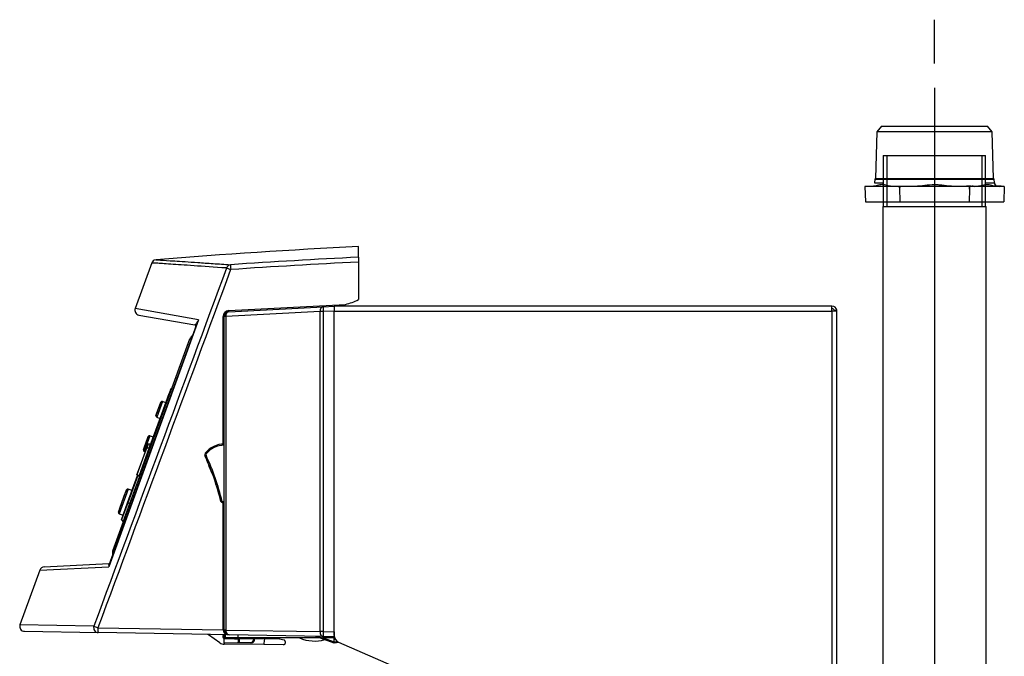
# Model space of a CAD drawing. Extents: x 172 to 2886, y 316 to 2181.
# Tile 30 of 30: x 2450 to 2854, y 1420 to 1681. Entities that reach past the tile are written whole.
import ezdxf

# ---------------------------------------------------------------- set-up
doc = ezdxf.new("R2010")
doc.units = 0
doc.header["$LTSCALE"] = 25.4
doc.header["$MEASUREMENT"] = 0
doc.layers.get('0').update_dxf_attribs({"linetype": 'CONTINUOUS'})

msp = doc.modelspace()

# ---------------------------------------------------------------- linework, layer by layer
for p, q in [((2825.3, 1662.77), (2825.3, 1680.75)), ((2825.3, 1652.77), (2825.3, 1268.65)), ((2801.73, 1634.8), (2801.13, 1615.7)), ((2803.65, 1637.1), (2801.73, 1634.8)), ((2848.88, 1634.8), (2801.73, 1634.8)), ((2803.65, 1637.1), (2846.95, 1637.1)), ((2848.88, 1634.8), (2846.95, 1637.1)), ((2849.47, 1615.7), (2848.88, 1634.8)), ((2804.32, 1625.1), (2846.23, 1625.1)), ((2804.32, 1625.1), (2804.32, 1604.1)), ((2805.8, 1625.1), (2805.8, 1604.1)), ((2844.75, 1625.1), (2844.75, 1604.1)), ((2846.23, 1604.1), (2846.23, 1625.1)), ((2846.25, 1625.1), (2846.23, 1625.1)), ((2846.25, 1604.1), (2846.25, 1625.1)), ((2800.82, 1615.32), (2800.78, 1613.86)), ((2800.78, 1613.86), (2804.35, 1613.86)), ((2801.13, 1615.7), (2800.82, 1615.32)), ((2800.82, 1615.32), (2804.35, 1615.32)), ((2801.13, 1615.7), (2804.35, 1615.7)), ((2804.35, 1615.7), (2846.25, 1615.7)), ((2804.35, 1615.32), (2846.25, 1615.32)), ((2846.25, 1615.7), (2849.47, 1615.7)), ((2846.25, 1615.32), (2849.78, 1615.32)), ((2846.25, 1613.86), (2849.82, 1613.86)), ((2849.78, 1615.32), (2849.47, 1615.7)), ((2849.82, 1613.86), (2849.78, 1615.32)), ((2796.7, 1612.41), (2796.96, 1606.1)), ((2798.68, 1612.41), (2796.7, 1612.41)), ((2798.69, 1612.41), (2798.68, 1612.4)), ((2798.68, 1612.4), (2798.68, 1612.41)), ((2799.86, 1612.41), (2798.69, 1612.41)), ((2804.32, 1612.41), (2799.86, 1612.41)), ((2807.83, 1612.41), (2804.32, 1612.41)), ((2809.01, 1612.41), (2807.83, 1612.41)), ((2809.02, 1612.4), (2809.01, 1612.41)), ((2809.02, 1612.41), (2809.02, 1612.4)), ((2810.99, 1612.41), (2809.02, 1612.41)), ((2811.02, 1611.86), (2810.99, 1612.41)), ((2811.06, 1612.41), (2810.99, 1612.41)), ((2811.02, 1611.86), (2811.14, 1606.1)), ((2815.02, 1612.41), (2811.06, 1612.41)), ((2815.02, 1612.4), (2815.02, 1612.41)), ((2815.04, 1612.41), (2815.02, 1612.4)), ((2817.41, 1612.41), (2815.04, 1612.41)), ((2833.19, 1612.41), (2817.41, 1612.41)), ((2835.56, 1612.41), (2833.19, 1612.41)), ((2835.58, 1612.4), (2835.56, 1612.41)), ((2835.58, 1612.41), (2835.58, 1612.4)), ((2839.54, 1612.41), (2835.58, 1612.41)), ((2838.38, 1612.46), (2838.37, 1612.41)), ((2838.38, 1612.46), (2839.68, 1612.41)), ((2840.15, 1612.46), (2838.38, 1612.46)), ((2839.61, 1611.32), (2839.51, 1606.1)), ((2839.68, 1612.41), (2839.54, 1612.41)), ((2841.65, 1612.41), (2839.68, 1612.41)), ((2840.15, 1612.46), (2840.53, 1612.45)), ((2840.53, 1612.45), (2841.65, 1612.41)), ((2840.55, 1612.45), (2841.66, 1612.41)), ((2841.64, 1612.41), (2841.66, 1612.41)), ((2841.65, 1612.4), (2841.65, 1612.41)), ((2841.66, 1612.41), (2841.65, 1612.4)), ((2842.83, 1612.41), (2841.66, 1612.41)), ((2846.25, 1612.41), (2842.83, 1612.41)), ((2850.72, 1612.41), (2846.25, 1612.41)), ((2851.92, 1612.41), (2850.74, 1612.41)), ((2850.81, 1612.45), (2850.83, 1612.46)), ((2850.81, 1612.45), (2851.93, 1612.41)), ((2850.81, 1612.45), (2851.92, 1612.41)), ((2852.6, 1612.46), (2850.83, 1612.46)), ((2851.92, 1612.41), (2851.93, 1612.4)), ((2851.92, 1612.41), (2851.92, 1612.41)), ((2851.93, 1612.4), (2851.92, 1612.41)), ((2851.93, 1612.41), (2851.93, 1612.4)), ((2853.9, 1612.41), (2851.93, 1612.41)), ((2852.6, 1612.46), (2853.9, 1612.41)), ((2853.9, 1612.41), (2853.64, 1606.1)), ((2796.96, 1606.1), (2804.32, 1606.1)), ((2804.32, 1606.1), (2811.14, 1606.1)), ((2811.14, 1606.1), (2839.51, 1606.1)), ((2839.51, 1606.1), (2846.25, 1606.1)), ((2846.25, 1606.1), (2853.64, 1606.1)), ((2804.08, 1604.1), (2804.08, 1382.21)), ((2804.08, 1604.1), (2846.48, 1604.1)), ((2846.48, 1382.21), (2846.48, 1604.1)), ((2846.5, 1604.1), (2846.48, 1604.1)), ((2846.5, 1382.21), (2846.5, 1604.1)), ((2589.32, 1583.38), (2589.32, 1587.8)), ((2589.32, 1583.38), (2589.32, 1581.38)), ((2589.32, 1581.38), (2589.32, 1566.08)), ((2504.6, 1581.06), (2497.79, 1562.34)), ((2523.81, 1557.73), (2497.79, 1562.34)), ((2536.21, 1561.54), (2584.02, 1564.04)), ((2536.22, 1561.04), (2574.85, 1563.06)), ((2574.85, 1563.06), (2579.32, 1563.3)), ((2579.32, 1561.3), (2574.87, 1561.07)), ((2579.32, 1563.35), (2579.32, 1563.3)), ((2579.32, 1563.3), (2579.32, 1561.3)), ((2579.32, 1563.3), (2579.32, 1561.3)), ((2783.3, 1563.3), (2579.32, 1563.3)), ((2579.32, 1429.81), (2579.32, 1561.3)), ((2579.32, 1561.3), (2783.3, 1561.3)), ((2579.32, 1428.28), (2579.32, 1561.3)), ((2783.3, 1561.3), (2783.3, 1563.3)), ((2783.3, 1561.3), (2783.3, 1387.31)), ((2785.27, 1561.3), (2783.3, 1561.3)), ((2784.24, 1561.65), (2785.27, 1561.65)), ((2523.81, 1557.73), (2486.97, 1456.52)), ((2499.32, 1559.68), (2522.3, 1555.63)), ((2533.84, 1559.04), (2534.32, 1559.04)), ((2533.84, 1506.79), (2533.84, 1559.04)), ((2534.32, 1430.56), (2534.32, 1559.04)), ((2534.91, 1559.04), (2534.32, 1559.04)), ((2573.54, 1561.07), (2534.91, 1559.04)), ((2534.91, 1559.04), (2534.91, 1430.56)), ((2573.54, 1429.88), (2573.54, 1561.07)), ((2574.87, 1561.07), (2573.54, 1561.07)), ((2574.87, 1561.07), (2574.87, 1429.88)), ((2785.3, 1388.31), (2785.3, 1560.95)), ((2487.11, 1457.23), (2523.41, 1556.96)), ((2488.6, 1463.05), (2520.23, 1549.96)), ((2520.23, 1549.96), (2520.79, 1549.75)), ((2512.35, 1529.35), (2511.7, 1527.56)), ((2512.48, 1529.41), (2512.72, 1529.33)), ((2512.72, 1529.33), (2512.48, 1529.41)), ((2511.7, 1527.56), (2503.86, 1506.02)), ((2503.91, 1505.86), (2511.79, 1527.53)), ((2511.79, 1527.53), (2511.7, 1527.56)), ((2511.79, 1527.53), (2512.03, 1527.45)), ((2506.32, 1518.45), (2508.32, 1523.94)), ((2508.94, 1524.23), (2506.62, 1517.83)), ((2507.65, 1522.21), (2507.28, 1521.26)), ((2507.37, 1521.5), (2507.36, 1521.49)), ((2507.37, 1521.5), (2507.36, 1521.49)), ((2510.32, 1523.75), (2508.94, 1524.23)), ((2506.45, 1518.85), (2506.45, 1518.85)), ((2506.9, 1520.13), (2506.56, 1519.18)), ((2506.56, 1519.18), (2506.9, 1520.13)), ((2506.62, 1517.83), (2507.97, 1517.31)), ((2501.19, 1504.35), (2503.19, 1509.85)), ((2503.81, 1510.13), (2501.49, 1503.73)), ((2502.77, 1508.8), (2502.8, 1508.88)), ((2505.19, 1509.66), (2503.81, 1510.13)), ((2502.48, 1505.14), (2498.51, 1494.23)), ((2498.55, 1494.22), (2502.52, 1505.12)), ((2503.6, 1505.31), (2499.44, 1493.88)), ((2501.51, 1505.34), (2501.54, 1505.43)), ((2501.82, 1506.23), (2501.82, 1506.23)), ((2501.95, 1506.59), (2501.96, 1506.58)), ((2502.03, 1506.76), (2502.01, 1506.77)), ((2502.07, 1506.94), (2502.07, 1506.94)), ((2502.1, 1507.03), (2502.1, 1507.03)), ((2503.04, 1506.68), (2502.48, 1505.14)), ((2502.52, 1505.12), (2502.48, 1505.14)), ((2502.52, 1505.12), (2503.6, 1505.31)), ((2502.6, 1508.36), (2502.6, 1508.36)), ((2502.63, 1508.44), (2502.65, 1508.44)), ((2503.12, 1506.75), (2504.14, 1506.93)), ((2504.14, 1506.93), (2503.12, 1506.75)), ((2503.82, 1505.7), (2503.91, 1505.86)), ((2501.49, 1503.73), (2501.91, 1503.57)), ((2526.83, 1502.19), (2526.37, 1501.98)), ((2526.89, 1502.72), (2526.5, 1503.03)), ((2527.2, 1500.15), (2527.11, 1500.12)), ((2494.68, 1482.7), (2498.78, 1493.96)), ((2498.83, 1493.94), (2494.73, 1482.68)), ((2495.57, 1482.37), (2499.68, 1493.65)), ((2498.51, 1494.23), (2498.55, 1494.22)), ((2499.44, 1493.88), (2498.55, 1494.22)), ((2498.57, 1494.11), (2499.43, 1493.77)), ((2498.78, 1493.96), (2498.83, 1493.94)), ((2498.83, 1493.94), (2499.68, 1493.65)), ((2499.43, 1493.77), (2499.73, 1493.66)), ((2499.77, 1493.75), (2499.44, 1493.88)), ((2499.44, 1493.88), (2499.44, 1493.88)), ((2499.68, 1493.65), (2499.73, 1493.63)), ((2529.29, 1495.06), (2529.19, 1495.02)), ((2530.66, 1490.86), (2530.49, 1490.8)), ((2530.75, 1490.9), (2530.66, 1490.86)), ((2490.95, 1478.82), (2494.31, 1488.07)), ((2494.93, 1488.34), (2491.25, 1478.21)), ((2496.53, 1487.79), (2494.93, 1488.34)), ((2532.35, 1485.1), (2532.45, 1485.13)), ((2492.16, 1475.78), (2494.68, 1482.7)), ((2494.73, 1482.68), (2492.18, 1475.68)), ((2492.85, 1474.88), (2495.57, 1482.37)), ((2494.68, 1482.7), (2494.73, 1482.68)), ((2494.73, 1482.68), (2495.57, 1482.37)), ((2495.62, 1482.36), (2495.57, 1482.37)), ((2533.42, 1483.3), (2532.94, 1483.18)), ((2533.42, 1483.3), (2533.42, 1482.8)), ((2533.42, 1483.3), (2534.32, 1483.3)), ((2534.32, 1482.8), (2533.42, 1482.8)), ((2533.84, 1430.6), (2533.84, 1482.8)), ((2491.25, 1478.21), (2492.83, 1477.61)), ((2492.18, 1475.68), (2492.85, 1474.88)), ((2488.6, 1463.05), (2489.16, 1462.85)), ((2458.76, 1455.09), (2486.97, 1456.52)), ((2460.53, 1456.4), (2486.99, 1457.79)), ((2458.76, 1455.09), (2450.61, 1432.71)), ((2480.89, 1432.14), (2450.61, 1432.71)), ((2452.45, 1430.02), (2482.62, 1429.5)), ((2482.56, 1431.5), (2533.84, 1430.6)), ((2536.29, 1428.56), (2482.62, 1429.5)), ((2532.5, 1425.29), (2527.78, 1428.59)), ((2533.84, 1430.57), (2533.84, 1430.6)), ((2533.84, 1430.6), (2534.32, 1430.6)), ((2534.91, 1430.56), (2534.32, 1430.56)), ((2534.32, 1428.49), (2534.32, 1428.5)), ((2534.32, 1427.11), (2534.32, 1428.49)), ((2534.41, 1428.49), (2534.32, 1428.49)), ((2534.41, 1428.59), (2534.41, 1428.49)), ((2534.73, 1427.3), (2534.73, 1428.59)), ((2534.82, 1427.31), (2534.82, 1428.58)), ((2534.91, 1430.56), (2573.54, 1429.88)), ((2574.92, 1427.88), (2536.29, 1428.56)), ((2539.82, 1428.5), (2539.82, 1427.31)), ((2574.87, 1429.88), (2573.54, 1429.88)), ((2574.87, 1429.88), (2579.32, 1429.81)), ((2579.32, 1429.81), (2579.32, 1428.28)), ((2550.51, 1424.57), (2534.31, 1424.71)), ((2534.31, 1424.71), (2534.32, 1424.71)), ((2534.32, 1425.16), (2534.32, 1427.11)), ((2539.85, 1425.26), (2534.32, 1425.16)), ((2534.32, 1425.05), (2534.32, 1424.71)), ((2534.73, 1427.3), (2534.82, 1427.3)), ((2534.82, 1427.31), (2534.82, 1427.3)), ((2539.82, 1427.31), (2534.82, 1427.31)), ((2534.82, 1427.3), (2534.91, 1427.3)), ((2534.91, 1427.31), (2534.91, 1427.3)), ((2534.91, 1427.3), (2539.76, 1427.21)), ((2534.92, 1427.2), (2539.97, 1427.11)), ((2539.97, 1427.01), (2534.93, 1427.1)), ((2539.76, 1427.21), (2539.76, 1427.31)), ((2539.76, 1427.21), (2544.32, 1427.13)), ((2573.54, 1427.31), (2539.82, 1427.31)), ((2540.22, 1425.27), (2539.85, 1425.26)), ((2539.97, 1427.11), (2546.72, 1426.99)), ((2539.97, 1427), (2539.97, 1427.01)), ((2540.45, 1427), (2539.97, 1427.01)), ((2539.97, 1427), (2540.45, 1427)), ((2544.95, 1425.35), (2540.22, 1425.27)), ((2546.38, 1426.9), (2540.45, 1427)), ((2544.32, 1427.13), (2544.32, 1427.31)), ((2544.32, 1427.12), (2550.87, 1427.06)), ((2545.33, 1425.36), (2544.95, 1425.35)), ((2546.38, 1426.9), (2546.71, 1426.88)), ((2546.82, 1426.89), (2546.38, 1426.9)), ((2546.71, 1426.88), (2546.82, 1426.88)), ((2546.82, 1426.88), (2546.82, 1426.89)), ((2549.33, 1427.08), (2549.41, 1427.31)), ((2558.61, 1424.5), (2550.51, 1424.57)), ((2550.87, 1427.06), (2556.78, 1427.01)), ((2555.79, 1427.31), (2556.96, 1426.99)), ((2556.96, 1426.99), (2556.78, 1427.01)), ((2556.96, 1426.99), (2558.81, 1426.47)), ((2559.32, 1425.8), (2559.32, 1425.2)), ((2579.32, 1425.21), (2571.89, 1427.91)), ((2579.32, 1427.31), (2574.77, 1427.39)), ((2574.77, 1427.39), (2579.32, 1425.73)), ((2579.32, 1427.81), (2574.92, 1427.88)), ((2579.32, 1427.31), (2579.32, 1427.81)), ((2579.32, 1426.74), (2579.32, 1427.31)), ((2579.48, 1427.31), (2579.32, 1427.31)), ((2579.32, 1425.73), (2579.32, 1426.74)), ((2579.32, 1425.7), (2580.55, 1425.86)), ((2579.32, 1425.7), (2579.32, 1425.73)), ((2579.32, 1425.21), (2579.32, 1425.7)), ((2581.3, 1425.45), (2579.32, 1425.21)), ((2579.32, 1425.21), (2579.32, 1425.21)), ((2579.49, 1427.19), (2579.53, 1427.18)), ((2579.8, 1426.65), (2579.49, 1426.69)), ((2581.12, 1425.53), (2669.31, 1387.31))]:
    msp.add_line(p, q)
for centre, radius, start, end in [((2851.32, 1613.91), 1.5, 181.79, 254.8191), ((2839.5, 1497.11), 115.34, 88.3276, 89.4767), ((2753.9, -1552.67), 3144.78, 93, 94.51413), ((2506.38, 1580.48), 1.85, 100.642, 162.1242), ((2578.01, 1588.31), 25, 283.916, 296.7524), ((2589.22, 1566.08), 0.1, 296.7524, 0), ((2499.67, 1561.65), 2, 159.6518, 260), ((2536.34, 1559.04), 2.5, 93, 180), ((2578.01, 1588.31), 25, 273, 283.916), ((2578.01, 1588.31), 25, 273, 280.0516), ((2783.3, 1561.3), 2, 10.1821, 90), ((2783.3, 1561.3), 1, 20.7048, 90), ((2783.3, 1561.3), 1, 0, 20.7048), ((2783.3, 1561.3), 2, 0, 10.1821), ((2783.3, 1560.95), 2, 0, 10.1821), ((2526.78, 1555.71), 3.59, 145.8118, 159.6996), ((2525.69, 1556.07), 2.51, 138.4473, 154.9332), ((2536.32, 1559.04), 2, 93, 180), ((2522.22, 1555.14), 0.5, 340, 80), ((2522.11, 1549.27), 2, 114.427, 160), ((2512.45, 1529.31), 0.1, 71, 160), ((2512.45, 1529.31), 0.1, 71.0043, 159.9957), ((2575.43, 1496.4), 72.54, 159.9312, 161.9747), ((2575.43, 1496.4), 72.54, 159.9661, 161.7054), ((2575.43, 1496.4), 72.52, 158.729, 160.9876), ((2575.43, 1496.4), 72.53, 159.1557, 160.905), ((2575.43, 1496.4), 72.53, 159.1557, 160.905), ((2550.07, 1505.39), 45.64, 157.5504, 159.33), ((2549.98, 1505.43), 45.54, 157.5485, 159.3319), ((2575.43, 1496.4), 72.54, 159.5991, 159.6187), ((2554.1, 1503.96), 49.92, 157.6542, 158.9487), ((2550.32, 1505.6), 45.8, 157.6487, 158.888), ((2550.23, 1505.64), 45.7, 157.6472, 158.8894), ((2575.43, 1496.4), 72.54, 157.6902, 159.1128), ((2521.7, 1518.13), 14.58, 161.2468, 161.6818), ((2521.69, 1518.13), 14.57, 160.3935, 160.7451), ((2508.78, 1523.75), 0.5, 71, 157.6902), ((2506.8, 1518.3), 0.5, 162.3098, 249), ((2575.43, 1496.4), 72.54, 161.9747, 162.3098), ((2543.57, 1506.28), 39.19, 159.4701, 161.2974), ((2570.3, 1482.31), 72.54, 158.5105, 161.4895), ((2570.3, 1482.31), 72.54, 158.5849, 161.4151), ((2570.3, 1482.31), 72.54, 158.5012, 158.5105), ((2570.3, 1482.31), 72.54, 157.6902, 158.4991), ((2570.3, 1482.31), 72.54, 158.4991, 158.5012), ((2503.65, 1509.66), 0.5, 71, 157.6902), ((2570.3, 1482.31), 72.54, 161.5007, 162.3098), ((2570.3, 1482.31), 72.54, 161.4895, 161.4992), ((2570.3, 1482.31), 72.54, 161.4992, 161.5007), ((2566.22, 1483.57), 68.27, 160.2979, 160.6144), ((2566.22, 1483.57), 68.27, 160.2979, 160.6144), ((2566.42, 1484.11), 68.26, 160.7821, 161.0987), ((2507.63, 1504.85), 5.94, 159.3137, 161.1332), ((2507.63, 1504.85), 5.94, 159.3136, 161.1332), ((2499.25, 1508.04), 3.02, 338.7341, 340.5212), ((2499.34, 1508.01), 2.93, 338.7048, 340.5505), ((2502.99, 1506.68), 0.935, 158.6742, 164.4537), ((2570.3, 1482.31), 72.54, 158.9573, 160.0745), ((2570.3, 1482.31), 72.54, 158.9573, 160.0745), ((2570.3, 1482.31), 72.52, 158.9571, 160.0745), ((2527.38, 1497), 26.15, 158.102, 161.898), ((2504.66, 1507.59), 2.2, 157.1322, 159.5914), ((2504.72, 1507.56), 2.27, 157.1701, 159.5534), ((2501.72, 1508.72), 0.976, 337.5295, 343.0665), ((2503.13, 1506.65), 0.1, 100.0033, 159.9967), ((2494.95, 1509.65), 9.58, 337.683, 343.5102), ((2534.32, 1496.8), 10, 90, 141.4868), ((2534.32, 1496.8), 9.5, 90, 141.4868), ((2501.67, 1504.2), 0.5, 162.3098, 249), ((2527.28, 1502.4), 1, 141.4868, 205.0021), ((2436.32, 1459.99), 99.36, 13.5018, 25.0021), ((2527.28, 1502.4), 0.5, 141.4868, 205.0021), ((2436.32, 1459.99), 99.86, 13.5018, 25.0021), ((2436.32, 1459.99), 99.26, 20.6696, 23.8488), ((2498.6, 1494.2), 0.1, 160, 249), ((2560.64, 1458.69), 72.54, 156.1097, 163.8903), ((2494.77, 1487.87), 0.5, 71, 156.1097), ((2533.42, 1483.3), 0.5, 193.5018, 270), ((2491.43, 1478.68), 0.5, 163.8903, 249), ((2492.26, 1475.74), 0.1, 160, 220), ((2492.77, 1474.82), 0.1, 340, 40), ((2490.47, 1462.37), 2, 160, 205.573), ((2460.64, 1454.4), 2, 93, 158.9997), ((2489.44, 1456.4), 2.47, 160.4137, 177.1457), ((2488.56, 1456.69), 1.6, 165.5498, 186.0788), ((2486.97, 1458.29), 0.5, 273, 340), ((2452.49, 1432.02), 2, 160, 269), ((2527.38, 1428.01), 0.7, 55, 89), ((2534.33, 1427.9), 0.693, 91, 269), ((2534.22, 1428.5), 0.1, 0, 89), ((2536.32, 1430.56), 2, 180, 269), ((2582.32, 1428.28), 3, 180, 246.5713), ((2534.34, 1427.91), 3.2, 235, 269.5), ((2539.1, 1523.61), 96.62, 267.1669, 270.5206), ((2534.93, 1427.3), 0.2, 180, 269), ((2534.92, 1427.3), 0.1, 180, 269), ((2544.42, 1427.13), 0.1, 180, 269), ((2544.88, 1426.85), 1.5, 272.7228, 1.7592), ((2545.3, 1426.88), 1.52, 271, 292.3785), ((2545.3, 1426.88), 1.52, 292.3785, 0), ((2545.3, 1426.88), 1.52, 292.3785, 0), ((2545.33, 1426.83), 1.47, 292.1187, 1.8897), ((2546.72, 1426.89), 0.1, 0, 89), ((2558.62, 1425.2), 0.7, 269.5, 0), ((2558.62, 1425.8), 0.7, 0, 74.5), ((2571.32, 1441.36), 15.34, 246.3454, 285.7929), ((2571.72, 1427.44), 0.5, 70, 89), ((2579.58, 1427.39), 0.7, 248.1139, 263), ((2579.52, 1427.38), 0.2, 202.0954, 263)]:
    msp.add_arc(centre, radius, start, end)
for centre, major_axis, ratio, start_param, end_param in [((2825.3, 902.36), (0, 818.85), 0.034922, 5.759117, 5.761779), ((2825.3, 902.49), (24.8, 819.09), 0.01739, 0.522752, 0.525409), ((2746.33, -1552.67), (0.02, 3139.99), 0.999048, 0.050079, 0.066824), ((2746.25, -1552.67), (0, 3137.99), 0.999048, 0.050078, 0.066817), ((-1222.4, -10047.51), (10823.54, 29794.36), 0.014971, 1.175367, 1.180713), ((-1222.48, -10047.5), (10823.61, 29794.32), 0.014908, 1.175367, 1.180713), ((2537.02, 1578.31), (0.13, 2), 0.933143, 0.145791, 1.306703), ((2537.02, 1578.31), (-1.88, 0.69), 0.015161, 0.354458, 1.52988), ((2537.02, 1578.31), (-0.13, 2), 0.043522, 0.052301, 1.567881), ((2536.19, 1561.54), (-0.026, 0.499), 0.04356, 3.141593, 4.710106), ((2574.95, 1561.07), (0.1, -2), 0.706622, 3.141593, 4.675373), ((2574.95, 1561.07), (0.1, -2), 0.04356, 3.141593, 4.710106), ((2536.32, 1559.04), (0.1, -2), 0.706622, 3.141593, 4.675373), ((2522.94, 1557.13), (0.47, -0.171), 0.707616, 0, 0.477404), ((2508.1, 1505.59), (-4.54, -0.78), 0.43366, 5.855413, 6.040119), ((2498.6, 1494.2), (-0.0358, -0.0934), 0.499943, 4.721115, 6.283185), ((2499.47, 1493.87), (0.0358, 0.0934), 0.275994, 1.579523, 3.141594), ((2486.64, 1457.4), (-0.47, 0.171), 0.772443, 2.710722, 3.141593), ((2482.65, 1431.5), (-0.03, -2), 0.933242, 4.40147, 6.283185), ((2482.65, 1431.5), (-1.88, 0.69), 0.015157, 0.349112, 1.529879), ((2482.65, 1431.5), (-0.03, -2), 0.043613, 4.71315, 6.283185), ((2536.32, 1430.56), (-2.48, 0.04), 0.807039, 0.017453, 1.570796), ((2533.82, 1430.56), (-0.5, 0), 0.016705, 3.141593, 4.668471), ((2534.42, 1428.49), (-0.1, 0.102), 0.043654, 0.044394, 1.527924), ((2536.32, 1430.56), (-0.03, -2), 0.707053, 4.72473, 6.283185), ((2574.95, 1429.88), (-0.03, -2), 0.707053, 4.72473, 6.283185), ((2574.95, 1429.88), (-0.03, -2), 0.043613, 4.71315, 6.283185), ((2534.92, 1427.3), (-0.0017, -0.1), 0.087143, 4.71391, 6.283185), ((2534.92, 1427.1), (-0.0017, -0.1), 0.087143, 1.572317, 3.141594), ((2539.76, 1427.21), (-0.0017, -0.1), 0.087143, 4.71391, 6.283185), ((2539.97, 1427.01), (-0.0017, -0.1), 0.087143, 1.572317, 3.141593), ((2631.64, 6142.85), (-81.13, -4718.29), 0.002111, 0.000018, 0.032574), ((2574.79, 1427.39), (-2.9, 0.52), 0.00095, 0.005518, 1.564952), ((2574.76, 1427.39), (-0.009, -0.5), 0.034899, 1.570796, 3.141593), ((2579.43, 1426.69), (0.061, 0.496), 0.120902, 4.727842, 6.283185)]:
    msp.add_ellipse(centre, major_axis=major_axis, ratio=ratio, start_param=start_param, end_param=end_param)
for points, knots in [([(2804.35, 1613.09), (2804.19, 1613.11), (2804.02, 1613.12), (2803.19, 1613.12), (2802.53, 1612.91), (2801.19, 1612.56), (2800.52, 1612.41), (2799.86, 1612.41)], [0.4389437, 0.4389437, 0.4389437, 0.4389437, 0.5, 0.5, 0.75, 0.75, 1, 1, 1, 1]), ([(2807.83, 1612.41), (2807.5, 1612.41), (2807.16, 1612.45), (2806.5, 1612.57), (2806.17, 1612.65), (2805.52, 1612.83), (2805.19, 1612.92), (2804.69, 1613.03), (2804.52, 1613.06), (2804.35, 1613.09)], [0, 0, 0, 0, 0.125, 0.125, 0.25, 0.25, 0.375, 0.375, 0.4389437, 0.4389437, 0.4389437, 0.4389437]), ([(2833.19, 1612.41), (2831.87, 1612.41), (2830.55, 1612.56), (2828.57, 1612.81), (2827.91, 1612.9), (2826.59, 1613.03), (2825.93, 1613.08), (2823.95, 1613.07), (2822.64, 1612.89), (2820.03, 1612.56), (2818.72, 1612.41), (2817.41, 1612.41)], [0, 0, 0, 0, 0.25, 0.25, 0.375, 0.375, 0.5, 0.5, 0.75, 0.75, 1, 1, 1, 1]), ([(2846.25, 1613.06), (2845.76, 1613), (2845.28, 1612.86), (2844.14, 1612.56), (2843.49, 1612.41), (2842.83, 1612.41)], [0.5637809, 0.5637809, 0.5637809, 0.5637809, 0.75, 0.75, 1, 1, 1, 1]), ([(2850.74, 1612.41), (2850.08, 1612.41), (2849.41, 1612.56), (2848.42, 1612.82), (2848.08, 1612.91), (2847.42, 1613.05), (2847.09, 1613.1), (2846.59, 1613.1), (2846.42, 1613.08), (2846.25, 1613.06)], [0, 0, 0, 0, 0.25, 0.25, 0.375, 0.375, 0.5, 0.5, 0.5637809, 0.5637809, 0.5637809, 0.5637809]), ([(2506.32, 1582.35), (2506.32, 1582.35), (2508.9, 1582.17), (2516.53, 1581.67), (2519.71, 1581.46), (2525.44, 1581.07), (2527.51, 1580.93), (2531.96, 1580.64), (2534.35, 1580.48), (2536.88, 1580.31)], [0.5000781, 0.5000781, 0.5000781, 0.5000781, 0.75, 0.75, 0.875, 0.875, 0.9375, 0.9375, 1, 1, 1, 1]), ([(2535.25, 1578.96), (2525.09, 1579.65), (2517.48, 1580.17), (2509.8, 1580.68), (2507.86, 1580.82), (2505.91, 1580.95), (2505.42, 1580.98), (2504.76, 1581.02), (2504.6, 1581.04), (2504.6, 1581.04), (2504.6, 1581.04), (2504.6, 1581.04)], [0, 0, 0, 0, 0.25, 0.25, 0.375, 0.375, 0.4375, 0.4375, 0.5, 0.5, 0.5000804, 0.5000804, 0.5000804, 0.5000804]), ([(2522.3, 1555.63), (2522.35, 1555.62), (2522.4, 1555.64), (2522.53, 1555.72), (2522.6, 1555.79), (2522.77, 1555.99), (2522.86, 1556.12), (2523.04, 1556.4), (2523.1, 1556.5), (2523.2, 1556.7), (2523.24, 1556.77), (2523.32, 1556.93), (2523.37, 1557.02), (2523.42, 1557.13)], [0, 0, 0, 0, 0.25, 0.25, 0.5, 0.5, 0.75, 0.75, 0.875, 0.875, 0.9375, 0.9375, 1, 1, 1, 1]), ([(2511.79, 1527.53), (2511.84, 1527.66), (2511.89, 1527.78), (2512, 1528.08), (2512.06, 1528.25), (2512.2, 1528.63), (2512.27, 1528.83), (2512.41, 1529.21), (2512.46, 1529.35), (2512.48, 1529.4), (2512.48, 1529.41), (2512.48, 1529.41)], [0, 0, 0, 0, 0.129682, 0.129682, 0.311236, 0.311236, 0.565413, 0.565413, 0.92126, 0.92126, 1, 1, 1, 1]), ([(2503.82, 1506.01), (2503.81, 1505.98), (2503.79, 1505.94), (2503.78, 1505.88), (2503.77, 1505.83), (2503.76, 1505.78), (2503.76, 1505.75), (2503.77, 1505.72), (2503.78, 1505.7), (2503.8, 1505.7), (2503.81, 1505.7), (2503.82, 1505.7), (2503.82, 1505.7)], [0, 0, 0, 0, 0.224969, 0.392966, 0.504058, 0.649199, 0.754703, 0.820954, 0.880345, 0.939515, 0.968927, 1, 1, 1, 1]), ([(2503.91, 1505.86), (2503.9, 1505.85), (2503.89, 1505.83), (2503.86, 1505.78), (2503.84, 1505.75), (2503.8, 1505.7), (2503.79, 1505.72), (2503.79, 1505.8), (2503.81, 1505.85), (2503.84, 1505.95), (2503.85, 1505.99), (2503.86, 1506.02)], [0, 0, 0, 0, 0.111248, 0.111248, 0.292439, 0.292439, 0.473631, 0.473631, 0.780679, 0.780679, 1, 1, 1, 1]), ([(2503.82, 1506.01), (2503.83, 1506.01), (2503.85, 1506.01), (2503.86, 1506.02), (2503.86, 1506.02)], [0, 0, 0, 0, 0.4996973, 0.9996223, 0.9996223, 0.9996223, 0.9996223]), ([(2487.02, 1457.09), (2487.04, 1457.19), (2487.06, 1457.27), (2487.08, 1457.4), (2487.09, 1457.45), (2487.11, 1457.58), (2487.1, 1457.63), (2487.08, 1457.76), (2487.04, 1457.79), (2486.99, 1457.79)], [0, 0, 0, 0, 0.125, 0.125, 0.25, 0.25, 0.5, 0.5, 1, 1, 1, 1]), ([(2540.45, 1427), (2540.46, 1426.8), (2540.45, 1426.58), (2540.44, 1426.15), (2540.42, 1425.95), (2540.37, 1425.61), (2540.35, 1425.48), (2540.28, 1425.31), (2540.25, 1425.27), (2540.22, 1425.27)], [0, 0, 0, 0, 0.25, 0.25, 0.5, 0.5, 0.75, 0.75, 1, 1, 1, 1])]:
    msp.add_open_spline(points, degree=3, knots=knots)
for points, degree in [([(2811.06, 1612.41), (2811.04, 1612.13), (2811.02, 1611.86)], 2), ([(2850.66, 1612.41), (2850.65, 1612.41), (2850.65, 1612.41), (2850.65, 1612.41)], 3), ([(2850.66, 1612.42), (2850.67, 1612.42), (2850.68, 1612.42), (2850.7, 1612.43)], 3), ([(2850.67, 1612.41), (2850.67, 1612.41), (2850.67, 1612.41), (2850.66, 1612.41)], 3), ([(2850.66, 1612.41), (2850.66, 1612.41), (2850.66, 1612.41), (2850.66, 1612.41)], 3), ([(2850.68, 1612.41), (2850.67, 1612.41), (2850.67, 1612.41), (2850.67, 1612.41)], 3), ([(2850.69, 1612.41), (2850.69, 1612.41), (2850.68, 1612.41), (2850.68, 1612.41)], 3), ([(2850.68, 1612.41), (2850.68, 1612.41), (2850.68, 1612.41), (2850.68, 1612.41)], 3), ([(2850.7, 1612.41), (2850.7, 1612.41), (2850.69, 1612.41), (2850.69, 1612.41)], 3), ([(2850.7, 1612.43), (2850.74, 1612.43), (2850.78, 1612.44), (2850.81, 1612.45)], 3), ([(2850.71, 1612.41), (2850.71, 1612.41), (2850.7, 1612.41), (2850.7, 1612.41)], 3), ([(2850.74, 1612.41), (2850.73, 1612.41), (2850.72, 1612.41), (2850.71, 1612.41)], 3), ([(2504.6, 1581.04), (2504.6, 1581.04), (2504.6, 1581.04), (2504.6, 1581.04)], 3), ([(2501.64, 1505.7), (2501.64, 1505.7), (2501.65, 1505.72), (2501.66, 1505.74)], 3), ([(2501.65, 1505.71), (2501.64, 1505.7), (2501.64, 1505.69), (2501.64, 1505.7)], 3), ([(2501.65, 1505.71), (2501.64, 1505.7), (2501.64, 1505.69), (2501.64, 1505.69)], 3), ([(2501.68, 1505.78), (2501.67, 1505.75), (2501.66, 1505.73), (2501.65, 1505.71)], 3), ([(2501.67, 1505.77), (2501.66, 1505.74), (2501.65, 1505.72), (2501.65, 1505.71)], 3), ([(2501.66, 1505.74), (2501.66, 1505.77), (2501.67, 1505.8), (2501.69, 1505.84)], 3), ([(2501.69, 1505.84), (2501.68, 1505.82), (2501.67, 1505.79), (2501.67, 1505.77)], 3), ([(2501.72, 1505.91), (2501.71, 1505.86), (2501.69, 1505.82), (2501.68, 1505.78)], 3), ([(2501.69, 1505.84), (2501.7, 1505.88), (2501.72, 1505.93), (2501.74, 1505.99)], 3), ([(2501.74, 1505.99), (2501.72, 1505.93), (2501.7, 1505.88), (2501.69, 1505.84)], 3), ([(2501.78, 1506.06), (2501.76, 1506.01), (2501.74, 1505.95), (2501.72, 1505.91)], 3), ([(2501.74, 1505.99), (2501.75, 1506.04), (2501.77, 1506.1), (2501.79, 1506.16)], 3), ([(2501.79, 1506.16), (2501.77, 1506.1), (2501.75, 1506.04), (2501.74, 1505.99)], 3), ([(2501.84, 1506.23), (2501.82, 1506.17), (2501.8, 1506.12), (2501.78, 1506.06)], 3), ([(2501.79, 1506.16), (2501.8, 1506.18), (2501.81, 1506.21), (2501.82, 1506.23)], 3), ([(2501.82, 1506.23), (2501.81, 1506.21), (2501.8, 1506.18), (2501.79, 1506.16)], 3), ([(2502.04, 1506.78), (2502.04, 1506.78), (2502.04, 1506.77), (2502.03, 1506.77)], 3), ([(2502.03, 1506.77), (2502.03, 1506.76), (2502.03, 1506.76), (2502.03, 1506.76)], 3), ([(2502.03, 1506.76), (2502.03, 1506.76), (2502.03, 1506.76), (2502.03, 1506.76)], 3), ([(2502.05, 1506.81), (2502.05, 1506.8), (2502.04, 1506.79), (2502.04, 1506.78)], 3), ([(2502.06, 1506.84), (2502.06, 1506.83), (2502.05, 1506.82), (2502.05, 1506.81)], 3), ([(2502.07, 1506.87), (2502.07, 1506.86), (2502.06, 1506.85), (2502.06, 1506.84)], 3), ([(2502.08, 1506.89), (2502.08, 1506.88), (2502.07, 1506.88), (2502.07, 1506.87)], 3), ([(2502.09, 1506.92), (2502.09, 1506.91), (2502.08, 1506.9), (2502.08, 1506.89)], 3), ([(2502.09, 1506.94), (2502.09, 1506.94), (2502.09, 1506.93), (2502.09, 1506.93)], 3), ([(2502.09, 1506.93), (2502.09, 1506.93), (2502.09, 1506.92), (2502.09, 1506.92)], 3), ([(2503.86, 1506.02), (2503.86, 1506.02), (2503.86, 1506.02), (2503.86, 1506.02)], 3)]:
    msp.add_open_spline(points, degree=degree)
msp.add_rational_spline([(2539.97, 1427), (2540, 1425.26), (2539.85, 1425.26)], [1, 0.707644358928, 1], degree=2)

doc.saveas('drawing.dxf')
